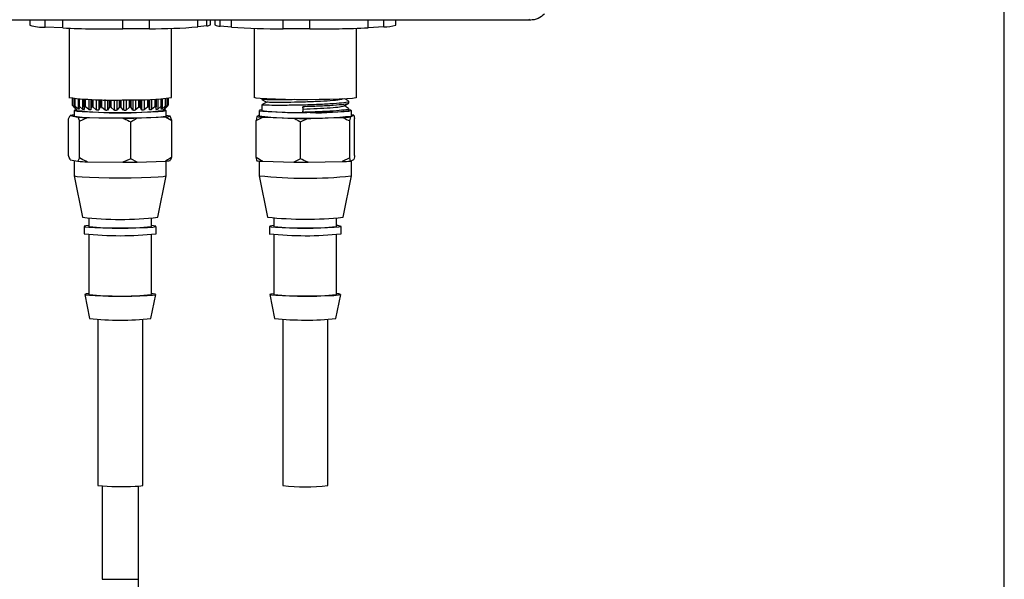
# Model space of a CAD drawing. Header units: inches. Extents: x 0.4 to 16.8, y 0 to 10.8.
# Tile 24 of 102: x 7.127 to 7.795, y 5.723 to 6.103. Entities that reach past the tile are written whole.
import ezdxf

# ---------------------------------------------------------------- set-up
doc = ezdxf.new("R2010")
doc.units = ezdxf.units.IN
doc.header["$MEASUREMENT"] = 0

msp = doc.modelspace()

# ---------------------------------------------------------------- linework, layer by layer
at = {"color": 7, "linetype": 'Continuous'}
for p, q in [((7.79493, 5.06628), (7.79493, 6.76003)), ((7.47331, 6.10246), (6.79203, 6.10246)), ((7.13435, 6.10246), (7.13435, 6.09896)), ((7.14475, 6.09774), (7.14475, 6.10246)), ((7.1567, 6.09713), (7.1567, 6.10246)), ((7.19741, 6.09651), (7.19741, 6.10246)), ((7.21546, 6.09665), (7.21546, 6.10246)), ((7.24821, 6.09788), (7.24821, 6.10246)), ((7.25431, 6.09863), (7.25431, 6.10246)), ((7.25675, 6.09926), (7.25675, 6.10246)), ((7.25962, 6.10246), (7.25962, 6.09919)), ((7.26342, 6.09842), (7.26342, 6.10246)), ((7.27095, 6.09769), (7.27095, 6.10246)), ((7.30596, 6.09659), (7.30596, 6.10246)), ((7.32423, 6.09651), (7.32423, 6.10246)), ((7.36358, 6.09728), (7.36358, 6.10246)), ((7.37432, 6.09793), (7.37432, 6.10246)), ((7.38246, 6.09903), (7.38246, 6.10246)), ((7.47331, 6.10246), (7.47265, 6.10312)), ((7.1567, 6.09713), (7.14475, 6.09774)), ((7.16086, 6.09695), (7.16086, 6.04995)), ((7.21546, 6.09665), (7.19741, 6.09651)), ((7.23024, 6.04995), (7.23024, 6.0969)), ((7.25431, 6.09863), (7.24821, 6.09788)), ((7.27095, 6.09769), (7.26342, 6.09842)), ((7.28635, 6.0969), (7.28635, 6.04995)), ((7.32423, 6.09651), (7.30596, 6.09659)), ((7.35574, 6.04995), (7.35574, 6.09692)), ((7.37432, 6.09793), (7.36358, 6.09728)), ((7.16312, 6.04941), (7.16312, 6.04487)), ((7.16312, 6.04488), (7.16312, 6.04941)), ((7.16313, 6.04941), (7.16313, 6.04488)), ((7.16324, 6.04939), (7.16324, 6.04471)), ((7.1635, 6.0443), (7.1635, 6.04937)), ((7.16449, 6.04927), (7.16449, 6.0445)), ((7.16454, 6.04927), (7.16454, 6.04459)), ((7.16454, 6.04459), (7.16454, 6.04927)), ((7.16474, 6.04925), (7.16474, 6.04442)), ((7.16505, 6.04402), (7.16505, 6.04922)), ((7.16706, 6.04908), (7.16706, 6.04224)), ((7.16718, 6.04907), (7.16718, 6.04408)), ((7.16719, 6.04418), (7.16719, 6.04907)), ((7.16731, 6.04432), (7.16731, 6.04907)), ((7.16732, 6.04907), (7.16732, 6.04432)), ((7.16758, 6.04905), (7.16758, 6.04415)), ((7.16793, 6.04375), (7.16793, 6.04903)), ((7.17011, 6.04892), (7.17011, 6.042)), ((7.17106, 6.04887), (7.17106, 6.04363)), ((7.17112, 6.04394), (7.17112, 6.04887)), ((7.17132, 6.04886), (7.17132, 6.04408)), ((7.17132, 6.04408), (7.17132, 6.04886)), ((7.17164, 6.04885), (7.17164, 6.04391)), ((7.17202, 6.04352), (7.17202, 6.04883)), ((7.17426, 6.04875), (7.17426, 6.04178)), ((7.17567, 6.0487), (7.17567, 6.04173)), ((7.17599, 6.0487), (7.17599, 6.04336)), ((7.17612, 6.04374), (7.17612, 6.04869)), ((7.17638, 6.04388), (7.17638, 6.04868)), ((7.17639, 6.04868), (7.17639, 6.04388)), ((7.17675, 6.04867), (7.17675, 6.04372)), ((7.17714, 6.04332), (7.17714, 6.04866)), ((7.17935, 6.04861), (7.17935, 6.04161)), ((7.18099, 6.04857), (7.18099, 6.04157)), ((7.18176, 6.04856), (7.18176, 6.04321)), ((7.18196, 6.04358), (7.18196, 6.04855)), ((7.18228, 6.04373), (7.18228, 6.04855)), ((7.18229, 6.04855), (7.18229, 6.04373)), ((7.18268, 6.04854), (7.18268, 6.04357)), ((7.18306, 6.04318), (7.18306, 6.04853)), ((7.18514, 6.0485), (7.18514, 6.04149)), ((7.18695, 6.04848), (7.18695, 6.04146)), ((7.18814, 6.04847), (7.18814, 6.04311)), ((7.18841, 6.04349), (7.18841, 6.04846)), ((7.18877, 6.04364), (7.18877, 6.04846)), ((7.18878, 6.04846), (7.18878, 6.04364)), ((7.18917, 6.04846), (7.18917, 6.04348)), ((7.18953, 6.0431), (7.18953, 6.04845)), ((7.19139, 6.04844), (7.19139, 6.04142)), ((7.19328, 6.04844), (7.19328, 6.04141)), ((7.19484, 6.04843), (7.19484, 6.04307)), ((7.19516, 6.04345), (7.19516, 6.04843)), ((7.19554, 6.04361), (7.19554, 6.04843)), ((7.19556, 6.04843), (7.19556, 6.04361)), ((7.19594, 6.04843), (7.19594, 6.04345)), ((7.19626, 6.04307), (7.19626, 6.04843)), ((7.19782, 6.04844), (7.19782, 6.04141)), ((7.19971, 6.04844), (7.19971, 6.04142)), ((7.20157, 6.04845), (7.20157, 6.0431)), ((7.20193, 6.04348), (7.20193, 6.04846)), ((7.20232, 6.04364), (7.20232, 6.04846)), ((7.20233, 6.04846), (7.20233, 6.04364)), ((7.20269, 6.04846), (7.20269, 6.04349)), ((7.20296, 6.04311), (7.20296, 6.04847)), ((7.20415, 6.04848), (7.20415, 6.04146)), ((7.20596, 6.0485), (7.20596, 6.04149)), ((7.20804, 6.04853), (7.20804, 6.04318)), ((7.20842, 6.04357), (7.20842, 6.04854)), ((7.20881, 6.04373), (7.20881, 6.04855)), ((7.20882, 6.04855), (7.20882, 6.04373)), ((7.20914, 6.04855), (7.20914, 6.04358)), ((7.20934, 6.04321), (7.20934, 6.04856)), ((7.21011, 6.04857), (7.21011, 6.04157)), ((7.21175, 6.04861), (7.21175, 6.04161)), ((7.21396, 6.04866), (7.21396, 6.04332)), ((7.21435, 6.04372), (7.21435, 6.04867)), ((7.21471, 6.04388), (7.21471, 6.04868)), ((7.21472, 6.04868), (7.21472, 6.04388)), ((7.21498, 6.04869), (7.21498, 6.04374)), ((7.21511, 6.04336), (7.21511, 6.0487)), ((7.21543, 6.0487), (7.21543, 6.04173)), ((7.21684, 6.04875), (7.21684, 6.04178)), ((7.21908, 6.04883), (7.21908, 6.04352)), ((7.21946, 6.04391), (7.21946, 6.04885)), ((7.21978, 6.04408), (7.21978, 6.04886)), ((7.21978, 6.04886), (7.21978, 6.04408)), ((7.21998, 6.04887), (7.21998, 6.04394)), ((7.22004, 6.04363), (7.22004, 6.04887)), ((7.22099, 6.04892), (7.22099, 6.042)), ((7.22317, 6.04903), (7.22317, 6.04375)), ((7.22352, 6.04415), (7.22352, 6.04905)), ((7.22378, 6.04432), (7.22378, 6.04907)), ((7.22379, 6.04907), (7.22379, 6.04432)), ((7.22391, 6.04907), (7.22391, 6.04418)), ((7.22392, 6.04408), (7.22392, 6.04907)), ((7.22404, 6.04908), (7.22404, 6.04224)), ((7.22605, 6.04922), (7.22605, 6.04402)), ((7.22636, 6.04442), (7.22636, 6.04925)), ((7.22656, 6.04459), (7.22656, 6.04927)), ((7.22656, 6.04927), (7.22656, 6.04459)), ((7.22661, 6.04451), (7.22661, 6.04927)), ((7.2276, 6.04937), (7.2276, 6.0443)), ((7.22786, 6.04471), (7.22786, 6.04939)), ((7.22797, 6.04488), (7.22797, 6.04941)), ((7.22798, 6.04487), (7.22798, 6.04941)), ((7.22798, 6.04941), (7.22798, 6.04488)), ((7.29151, 6.04915), (7.29151, 6.04869)), ((7.16335, 6.04436), (7.16479, 6.04271)), ((7.16527, 6.04251), (7.1635, 6.0443)), ((7.1643, 6.0412), (7.1643, 6.03746)), ((7.16454, 6.04459), (7.16454, 6.04459)), ((7.16461, 6.04408), (7.16566, 6.04243)), ((7.16706, 6.04224), (7.16505, 6.04402)), ((7.16602, 6.042), (7.16602, 6.0412)), ((7.16722, 6.0438), (7.16784, 6.04217)), ((7.16731, 6.04432), (7.16732, 6.04432)), ((7.16784, 6.04217), (7.16787, 6.04204)), ((7.17011, 6.042), (7.16793, 6.04375)), ((7.17107, 6.04356), (7.17122, 6.04193)), ((7.17132, 6.04408), (7.17132, 6.04408)), ((7.17426, 6.04178), (7.17202, 6.04352)), ((7.17599, 6.04336), (7.17567, 6.04173)), ((7.17638, 6.04388), (7.17639, 6.04388)), ((7.17935, 6.04161), (7.17714, 6.04332)), ((7.18176, 6.04321), (7.18099, 6.04157)), ((7.18228, 6.04373), (7.18229, 6.04373)), ((7.18514, 6.04149), (7.18306, 6.04318)), ((7.18814, 6.04311), (7.18695, 6.04146)), ((7.18877, 6.04364), (7.18878, 6.04364)), ((7.19139, 6.04142), (7.18953, 6.0431)), ((7.19484, 6.04307), (7.19328, 6.04141)), ((7.19554, 6.04361), (7.19556, 6.04361)), ((7.19782, 6.04141), (7.19626, 6.04307)), ((7.20157, 6.0431), (7.19971, 6.04142)), ((7.20232, 6.04364), (7.20233, 6.04364)), ((7.20415, 6.04146), (7.20296, 6.04311)), ((7.20804, 6.04318), (7.20596, 6.04149)), ((7.20881, 6.04373), (7.20882, 6.04373)), ((7.21011, 6.04157), (7.20934, 6.04321)), ((7.21396, 6.04332), (7.21175, 6.04161)), ((7.21471, 6.04388), (7.21472, 6.04388)), ((7.21543, 6.04173), (7.21511, 6.04336)), ((7.21908, 6.04352), (7.21684, 6.04178)), ((7.21978, 6.04408), (7.21978, 6.04408)), ((7.21988, 6.04193), (7.22003, 6.04356)), ((7.22317, 6.04375), (7.22099, 6.042)), ((7.22326, 6.04217), (7.22388, 6.0438)), ((7.22378, 6.04432), (7.22379, 6.04432)), ((7.22605, 6.04402), (7.22404, 6.04224)), ((7.22508, 6.0412), (7.22508, 6.042)), ((7.22544, 6.04243), (7.22649, 6.04408)), ((7.2276, 6.0443), (7.22583, 6.04251)), ((7.22631, 6.04271), (7.22775, 6.04436)), ((7.22656, 6.04459), (7.22656, 6.04459)), ((7.2268, 6.03746), (7.2268, 6.0412)), ((7.22798, 6.04488), (7.22798, 6.04487)), ((7.28979, 6.0412), (7.28979, 6.03746)), ((7.29151, 6.04491), (7.29151, 6.0412)), ((7.3196, 6.04192), (7.31943, 6.04367)), ((7.31943, 6.04367), (7.31943, 6.03992)), ((7.31943, 6.03989), (7.3196, 6.04192)), ((7.35057, 6.04623), (7.35057, 6.04737)), ((7.35057, 6.0412), (7.35057, 6.04245)), ((7.35229, 6.03746), (7.35229, 6.0412)), ((7.16059, 6.03547), (7.16172, 6.03772)), ((7.16059, 6.01049), (7.16059, 6.03547)), ((7.16172, 6.03772), (7.16678, 6.03664)), ((7.16792, 6.03389), (7.17334, 6.03631)), ((7.17334, 6.03631), (7.19746, 6.03596)), ((7.20716, 6.03605), (7.22623, 6.03678)), ((7.22623, 6.03678), (7.23051, 6.03445)), ((7.22938, 6.03719), (7.2268, 6.03774)), ((7.23051, 6.03445), (7.22938, 6.03719)), ((7.23051, 6.00947), (7.23051, 6.03445)), ((7.28813, 6.03702), (7.28764, 6.03428)), ((7.28764, 6.03428), (7.29233, 6.03663)), ((7.28764, 6.0093), (7.28764, 6.03428)), ((7.28979, 6.03786), (7.28813, 6.03702)), ((7.29233, 6.03663), (7.31318, 6.036)), ((7.31787, 6.03336), (7.32305, 6.03596)), ((7.32305, 6.03596), (7.34609, 6.03643)), ((7.35176, 6.03678), (7.35395, 6.03789)), ((7.35218, 6.03734), (7.35229, 6.03746)), ((7.35395, 6.03789), (7.35444, 6.03564)), ((7.35444, 6.01066), (7.35444, 6.03564)), ((7.16792, 6.00892), (7.16792, 6.03389)), ((7.20288, 6.00841), (7.20288, 6.03338)), ((7.31787, 6.00838), (7.31787, 6.03336)), ((7.35127, 6.00906), (7.35127, 6.03404)), ((7.16172, 6.00775), (7.16678, 6.00666)), ((7.16792, 6.00892), (7.16678, 6.00666)), ((7.20288, 6.00841), (7.19746, 6.00599)), ((7.20716, 6.00607), (7.20288, 6.00841)), ((7.31787, 6.00838), (7.31318, 6.00603)), ((7.35127, 6.00906), (7.34609, 6.00646)), ((7.35176, 6.00681), (7.35127, 6.00906)), ((7.35176, 6.00681), (7.35395, 6.00792)), ((7.1643, 6.0072), (7.1643, 5.99687)), ((7.17334, 6.00634), (7.19746, 6.00599)), ((7.20716, 6.00607), (7.22623, 6.00681)), ((7.2268, 5.99687), (7.2268, 6.00686)), ((7.28979, 6.00686), (7.28979, 5.99687)), ((7.29233, 6.00666), (7.31318, 6.00603)), ((7.32305, 6.00599), (7.34609, 6.00646)), ((7.35229, 5.99687), (7.35229, 6.00708)), ((7.1643, 5.99686), (7.16993, 5.96876)), ((7.22117, 5.96876), (7.2268, 5.99686)), ((7.28979, 5.99686), (7.29542, 5.96876)), ((7.34667, 5.96876), (7.35229, 5.99686)), ((7.35218, 5.99675), (7.35229, 5.99687)), ((7.1743, 5.96815), (7.1743, 5.96253)), ((7.2168, 5.96253), (7.2168, 5.96815)), ((7.29979, 5.96815), (7.29979, 5.96253)), ((7.34229, 5.96253), (7.34229, 5.96815)), ((7.34657, 5.96868), (7.34667, 5.96876)), ((7.17118, 5.96253), (7.17118, 5.95753)), ((7.21993, 5.95753), (7.21993, 5.96253)), ((7.29667, 5.96253), (7.29667, 5.95753)), ((7.34221, 5.96245), (7.34229, 5.96253)), ((7.34542, 5.95753), (7.34542, 5.96253)), ((7.1743, 5.95701), (7.1743, 5.91632)), ((7.2168, 5.91632), (7.2168, 5.95701)), ((7.29979, 5.95701), (7.29979, 5.91632)), ((7.34229, 5.91632), (7.34229, 5.95701)), ((7.34533, 5.95744), (7.34542, 5.95753)), ((7.17149, 5.91631), (7.17474, 5.90008)), ((7.21636, 5.90008), (7.21961, 5.91631)), ((7.29698, 5.91631), (7.30023, 5.90008)), ((7.34185, 5.90008), (7.3451, 5.91631)), ((7.34221, 5.91624), (7.34229, 5.91632)), ((7.18029, 5.89947), (7.18029, 5.78668)), ((7.21081, 5.78668), (7.21081, 5.89947)), ((7.30579, 5.89947), (7.30579, 5.78668)), ((7.3363, 5.78668), (7.3363, 5.89947)), ((7.34178, 5.90001), (7.34185, 5.90008)), ((7.18342, 5.78627), (7.18342, 5.72304)), ((7.20803, 5.72304), (7.20803, 5.7863)), ((7.18342, 5.72304), (7.20803, 5.72304))]:
    msp.add_line(p, q, dxfattribs=at)
at = {"color": 7, "linetype": 'Continuous', "flags": 128}
for points in [[(7.35574, 6.04995), (7.3552, 6.04968), (7.353, 6.04936), (7.34919, 6.04906), (7.34397, 6.04881), (7.3376, 6.04862), (7.3304, 6.04849), (7.32273, 6.04843), (7.31498, 6.04846), (7.30753, 6.04855), (7.30076, 6.04872), (7.295, 6.04895), (7.29055, 6.04922), (7.28763, 6.04954), (7.28639, 6.04987), (7.28635, 6.04995)], [(7.16602, 6.04165), (7.16453, 6.04137), (7.16452, 6.04104), (7.16632, 6.04072), (7.16981, 6.04043), (7.1748, 6.04018), (7.18099, 6.04), (7.18803, 6.03988), (7.19551, 6.03984), (7.20299, 6.03988), (7.21004, 6.04), (7.21624, 6.04018), (7.22125, 6.04043), (7.22476, 6.04072), (7.22657, 6.04104), (7.22658, 6.04137), (7.22508, 6.04165)], [(7.29151, 6.04165), (7.29146, 6.04164), (7.28991, 6.04132), (7.29017, 6.04099), (7.29223, 6.04068), (7.29596, 6.04039), (7.30114, 6.04015), (7.30749, 6.03998), (7.31462, 6.03987), (7.32213, 6.03984), (7.32957, 6.03989), (7.33652, 6.04002), (7.34256, 6.04022), (7.34736, 6.04047), (7.35063, 6.04076), (7.35218, 6.04109), (7.35218, 6.04109)], [(7.35218, 6.04109), (7.35191, 6.04141), (7.35057, 6.04165)], [(7.1643, 6.03746), (7.16452, 6.03729), (7.16632, 6.03698), (7.16981, 6.03668), (7.1748, 6.03644), (7.18099, 6.03625), (7.18803, 6.03613), (7.19551, 6.03609), (7.20299, 6.03613), (7.21004, 6.03625), (7.21624, 6.03644), (7.22125, 6.03668), (7.22476, 6.03697), (7.22657, 6.03729), (7.2268, 6.03746)], [(7.1643, 5.99687), (7.16452, 5.99671), (7.16632, 5.99639), (7.16981, 5.9961), (7.1748, 5.99585), (7.18099, 5.99566), (7.18803, 5.99555), (7.19551, 5.99551), (7.20299, 5.99555), (7.21004, 5.99566), (7.21624, 5.99585), (7.22125, 5.9961), (7.22476, 5.99639), (7.22657, 5.9967), (7.2268, 5.99687)], [(7.1743, 5.96305), (7.17227, 5.96284), (7.17118, 5.96256), (7.17191, 5.96227), (7.17438, 5.962), (7.17843, 5.96177), (7.18374, 5.9616), (7.18994, 5.96149), (7.19654, 5.96147), (7.20308, 5.96152), (7.20905, 5.96164), (7.21403, 5.96184), (7.21763, 5.96208), (7.2196, 5.96235), (7.21978, 5.96264), (7.21817, 5.96293), (7.2168, 5.96305)], [(7.29979, 5.96305), (7.2996, 5.96303), (7.29727, 5.96276), (7.2967, 5.96247), (7.29793, 5.96219), (7.30088, 5.96193), (7.30533, 5.96172), (7.31093, 5.96156), (7.31729, 5.96148), (7.32393, 5.96147), (7.33035, 5.96155), (7.33609, 5.96169), (7.3407, 5.9619), (7.34386, 5.96215), (7.34533, 5.96244), (7.34533, 5.96244)], [(7.1743, 5.91681), (7.17257, 5.91663), (7.1715, 5.91635), (7.17221, 5.91607), (7.17465, 5.9158), (7.17865, 5.91558), (7.1839, 5.9154), (7.19001, 5.9153), (7.19653, 5.91527), (7.20298, 5.91532), (7.20888, 5.91545), (7.21379, 5.91564), (7.21735, 5.91588), (7.21929, 5.91615), (7.21947, 5.91644), (7.21788, 5.91671), (7.2168, 5.91681)], [(7.29979, 5.91681), (7.29757, 5.91655), (7.29701, 5.91627), (7.29823, 5.91599), (7.30114, 5.91573), (7.30553, 5.91552), (7.31106, 5.91537), (7.31734, 5.91529), (7.32389, 5.91528), (7.33023, 5.91535), (7.33589, 5.9155), (7.34045, 5.9157), (7.34357, 5.91595), (7.34502, 5.91623), (7.34502, 5.91623)]]:
    msp.add_lwpolyline(points, dxfattribs=at)
at = {"color": 7, "linetype": 'Continuous'}
for centre, radius, start, end in [((7.1431, 6.12849), 0.03079, 253.49013, 273.06736), ((7.18871, 6.85658), 0.76013, 267.58657, 270.6555), ((7.21756, 6.47875), 0.38211, 269.68479, 274.60069), ((7.25469, 6.10223), 0.00361, 263.90245, 304.76017), ((7.26268, 6.10453), 0.00616, 240.16228, 276.85636), ((7.30329, 6.56913), 0.47255, 266.07576, 270.32326), ((7.3305, 6.78015), 0.68367, 269.47469, 272.77362), ((7.37514, 6.12257), 0.02466, 268.10402, 287.28791), ((7.19019, 6.29212), 0.24395, 263.09257, 272.76109), ((7.20786, 6.20592), 0.15757, 267.84963, 278.1678), ((7.16354, 6.04588), 0.00108, 247.42775, 247.49429), ((7.19555, 6.29789), 0.25838, 263.43799, 276.56201), ((7.22756, 6.04588), 0.00108, 292.50571, 292.57225), ((7.31282, 6.20012), 0.16034, 262.36338, 272.3603), ((7.33016, 6.16743), 0.12786, 265.74738, 279.18632), ((7.16575, 6.01818), 0.01995, 94.1699, 101.64388), ((7.18125, 6.26319), 0.22702, 266.34573, 268.00265), ((7.19579, 6.77322), 0.73726, 270.12987, 270.88406), ((7.2246, 6.06159), 0.02486, 273.75329, 281.0737), ((7.29572, 6.09572), 0.05919, 262.63222, 266.71181), ((7.32153, 6.32849), 0.29276, 263.77609, 276.00857), ((7.32103, 6.81056), 0.7746, 269.41941, 270.14912), ((7.32104, 6.71562), 0.6757, 269.86298, 269.96901), ((7.33979, 6.18293), 0.14664, 272.46347, 274.68335), ((7.34904, 6.00263), 0.0356, 82.07119, 84.76108), ((7.18125, 6.23322), 0.22702, 266.34573, 268.00265), ((7.19579, 6.74325), 0.73726, 270.12987, 270.88406), ((7.2246, 6.03161), 0.02486, 273.75329, 281.0737), ((7.29572, 6.06575), 0.05919, 262.63222, 266.71181), ((7.32103, 6.78059), 0.7746, 269.41941, 270.14912), ((7.33979, 6.15296), 0.14664, 272.46347, 274.68335), ((7.32153, 6.2879), 0.29276, 263.77609, 276.00857), ((7.19555, 6.1858), 0.21855, 263.2668, 276.7332), ((7.32141, 6.21658), 0.24918, 264.01165, 275.79487), ((7.19555, 6.14457), 0.18328, 263.34193, 276.65807), ((7.32136, 6.15464), 0.19332, 263.59328, 276.19139), ((7.34253, 5.95639), 0.00666, 65.16085, 92.02537), ((7.19555, 6.17721), 0.22102, 263.66833, 276.33167), ((7.32142, 6.18491), 0.22872, 263.78597, 275.99869), ((7.19555, 6.09836), 0.18328, 263.34193, 276.65807), ((7.32136, 6.10844), 0.19332, 263.59328, 276.19139), ((7.34241, 5.91073), 0.00608, 64.69275, 91.15352), ((7.19555, 6.08046), 0.18158, 263.41854, 276.58146), ((7.32132, 6.08936), 0.19045, 263.64116, 276.16536), ((7.1962, 5.95062), 0.16471, 264.45767, 273.28927), ((7.20689, 5.80024), 0.01411, 264.95792, 286.09525), ((7.32104, 5.90259), 0.11691, 262.50173, 277.49827)]:
    msp.add_arc(centre, radius, start, end, dxfattribs=at)
for points, knots in [([(7.48322, 6.10657), (7.48182, 6.10544), (7.47969, 6.10374), (7.47614, 6.10264), (7.47426, 6.10252), (7.47331, 6.10246)], [0, 0, 0, 0, 0.485114, 0.739099, 1, 1, 1, 1]), ([(7.29153, 6.04868), (7.29207, 6.04837), (7.29316, 6.04774), (7.29425, 6.04711), (7.2948, 6.0468)], [0, 0, 0, 0, 0.500023, 1, 1, 1, 1]), ([(7.31362, 6.04849), (7.31155, 6.04846), (7.30565, 6.04837), (7.29798, 6.04839), (7.29236, 6.0485), (7.29208, 6.04863), (7.29197, 6.04868)], [0, 0, 0, 0, 0.1681974, 0.4771742, 0.7861511, 1, 1, 1, 1]), ([(7.34657, 6.04894), (7.34601, 6.04874), (7.34473, 6.04828), (7.3383, 6.04767), (7.32918, 6.04716), (7.31874, 6.04677), (7.30862, 6.04662), (7.30051, 6.04659), (7.29553, 6.04666), (7.29528, 6.04676), (7.29518, 6.04679)], [0, 0, 0, 0, 0.105949, 0.238096, 0.370244, 0.505848, 0.636108, 0.77054, 0.904973, 1, 1, 1, 1]), ([(7.3503, 6.04765), (7.34976, 6.04796), (7.34898, 6.04841), (7.3482, 6.04886), (7.34796, 6.04899)], [0, 0, 0, 0, 0.698393, 1, 1, 1, 1]), ([(7.16316, 6.04474), (7.16315, 6.04477), (7.16313, 6.04481), (7.16312, 6.04486), (7.16312, 6.04488), (7.16312, 6.04488), (7.16312, 6.04488)], [0, 0, 0, 0, 0.343114, 0.562871, 0.781919, 1, 1, 1, 1]), ([(7.16313, 6.04488), (7.16313, 6.04487), (7.16315, 6.04486), (7.16318, 6.04482), (7.16321, 6.04477), (7.16323, 6.04473), (7.16324, 6.04471)], [0, 0, 0, 0, 0.339892, 0.559362, 0.779905, 1, 1, 1, 1]), ([(7.16335, 6.04436), (7.16331, 6.04444), (7.16323, 6.04458), (7.16318, 6.04469), (7.16316, 6.04474)], [0, 0, 0, 0, 0.5834858, 1, 1, 1, 1]), ([(7.16324, 6.04471), (7.16329, 6.04464), (7.16336, 6.04451), (7.16346, 6.04437), (7.1635, 6.0443)], [0, 0, 0, 0, 0.535304, 1, 1, 1, 1]), ([(7.1645, 6.04445), (7.16449, 6.04448), (7.16449, 6.04452), (7.1645, 6.04456), (7.16451, 6.04459), (7.16453, 6.04459), (7.16454, 6.04459)], [0, 0, 0, 0, 0.343114, 0.562871, 0.781919, 1, 1, 1, 1]), ([(7.16461, 6.04408), (7.16458, 6.04415), (7.16452, 6.04429), (7.1645, 6.0444), (7.1645, 6.04445)], [0, 0, 0, 0, 0.583486, 1, 1, 1, 1]), ([(7.16454, 6.04459), (7.16456, 6.04458), (7.16459, 6.04457), (7.16464, 6.04453), (7.16469, 6.04448), (7.16472, 6.04444), (7.16474, 6.04442)], [0, 0, 0, 0, 0.339892, 0.559362, 0.779905, 1, 1, 1, 1]), ([(7.16474, 6.04442), (7.16479, 6.04435), (7.16489, 6.04423), (7.165, 6.04408), (7.16505, 6.04402)], [0, 0, 0, 0, 0.535304, 1, 1, 1, 1]), ([(7.16577, 6.04223), (7.16571, 6.04225), (7.16559, 6.0423), (7.16537, 6.04244), (7.16527, 6.04251)], [0, 0, 0, 0, 0.499463, 1, 1, 1, 1]), ([(7.16538, 6.04233), (7.16556, 6.0422), (7.16583, 6.04202), (7.16605, 6.04194), (7.16612, 6.04191)], [0, 0, 0, 0, 0.6796501, 1, 1, 1, 1]), ([(7.16789, 6.04199), (7.16784, 6.04197), (7.16776, 6.04193), (7.16743, 6.04204), (7.16719, 6.04218), (7.16706, 6.04224)], [0, 0, 0, 0, 0.387774, 0.693562, 1, 1, 1, 1]), ([(7.16722, 6.0438), (7.1672, 6.04388), (7.16717, 6.04402), (7.16718, 6.04413), (7.16719, 6.04418)], [0, 0, 0, 0, 0.583486, 1, 1, 1, 1]), ([(7.16719, 6.04418), (7.16719, 6.04421), (7.1672, 6.04425), (7.16723, 6.04429), (7.16727, 6.04432), (7.1673, 6.04432), (7.16731, 6.04432)], [0, 0, 0, 0, 0.3431137, 0.5628714, 0.7819189, 1, 1, 1, 1]), ([(7.16732, 6.04432), (7.16734, 6.04431), (7.16739, 6.0443), (7.16746, 6.04425), (7.16752, 6.04421), (7.16756, 6.04417), (7.16758, 6.04415)], [0, 0, 0, 0, 0.3398921, 0.5593622, 0.7799052, 1, 1, 1, 1]), ([(7.16758, 6.04415), (7.16764, 6.04408), (7.16776, 6.04396), (7.16788, 6.04382), (7.16793, 6.04375)], [0, 0, 0, 0, 0.535304, 1, 1, 1, 1]), ([(7.17122, 6.04193), (7.17122, 6.04186), (7.17121, 6.04172), (7.17091, 6.0417), (7.17052, 6.0418), (7.17024, 6.04193), (7.17011, 6.042)], [0, 0, 0, 0, 0.280162, 0.559296, 0.779412, 1, 1, 1, 1]), ([(7.17107, 6.04363), (7.17107, 6.04369), (7.17107, 6.0438), (7.1711, 6.04389), (7.17112, 6.04394)], [0, 0, 0, 0, 0.490847, 1, 1, 1, 1]), ([(7.17112, 6.04394), (7.17113, 6.04396), (7.17116, 6.04401), (7.17121, 6.04405), (7.17126, 6.04407), (7.1713, 6.04408), (7.17132, 6.04408)], [0, 0, 0, 0, 0.343114, 0.562871, 0.781919, 1, 1, 1, 1]), ([(7.17132, 6.04408), (7.17136, 6.04407), (7.17142, 6.04406), (7.1715, 6.04402), (7.17157, 6.04397), (7.17162, 6.04393), (7.17164, 6.04391)], [0, 0, 0, 0, 0.339892, 0.559362, 0.779905, 1, 1, 1, 1]), ([(7.17164, 6.04391), (7.17171, 6.04385), (7.17184, 6.04372), (7.17197, 6.04358), (7.17202, 6.04352)], [0, 0, 0, 0, 0.535304, 1, 1, 1, 1]), ([(7.17567, 6.04173), (7.17563, 6.04166), (7.17554, 6.04151), (7.17515, 6.04149), (7.17469, 6.04159), (7.17441, 6.04172), (7.17426, 6.04178)], [0, 0, 0, 0, 0.280235, 0.559317, 0.779413, 1, 1, 1, 1]), ([(7.17599, 6.04336), (7.176, 6.04344), (7.17602, 6.04357), (7.17609, 6.04369), (7.17612, 6.04374)], [0, 0, 0, 0, 0.583486, 1, 1, 1, 1]), ([(7.17612, 6.04374), (7.17614, 6.04376), (7.17617, 6.04381), (7.17624, 6.04385), (7.17631, 6.04388), (7.17636, 6.04388), (7.17638, 6.04388)], [0, 0, 0, 0, 0.3431137, 0.5628714, 0.7819189, 1, 1, 1, 1]), ([(7.17639, 6.04388), (7.17643, 6.04387), (7.1765, 6.04386), (7.17659, 6.04382), (7.17667, 6.04377), (7.17672, 6.04373), (7.17675, 6.04372)], [0, 0, 0, 0, 0.339892, 0.559362, 0.779905, 1, 1, 1, 1]), ([(7.17675, 6.04372), (7.17682, 6.04365), (7.17696, 6.04353), (7.17708, 6.04339), (7.17714, 6.04332)], [0, 0, 0, 0, 0.5353044, 1, 1, 1, 1]), ([(7.18099, 6.04157), (7.18091, 6.0415), (7.18075, 6.04135), (7.18028, 6.04133), (7.17979, 6.04142), (7.1795, 6.04155), (7.17935, 6.04161)], [0, 0, 0, 0, 0.27874, 0.556342, 0.775457, 1, 1, 1, 1]), ([(7.18176, 6.04321), (7.18179, 6.04329), (7.18183, 6.04342), (7.18193, 6.04354), (7.18196, 6.04358)], [0, 0, 0, 0, 0.583486, 1, 1, 1, 1]), ([(7.18196, 6.04358), (7.18199, 6.04361), (7.18204, 6.04366), (7.18212, 6.0437), (7.1822, 6.04373), (7.18226, 6.04373), (7.18228, 6.04373)], [0, 0, 0, 0, 0.343114, 0.562871, 0.781919, 1, 1, 1, 1]), ([(7.18229, 6.04373), (7.18234, 6.04372), (7.18241, 6.04372), (7.18252, 6.04367), (7.1826, 6.04363), (7.18265, 6.04359), (7.18268, 6.04357)], [0, 0, 0, 0, 0.339892, 0.559362, 0.779905, 1, 1, 1, 1]), ([(7.18268, 6.04357), (7.18275, 6.04351), (7.1829, 6.04339), (7.18301, 6.04325), (7.18306, 6.04318)], [0, 0, 0, 0, 0.535304, 1, 1, 1, 1]), ([(7.18695, 6.04146), (7.18683, 6.04139), (7.18661, 6.04124), (7.18608, 6.04122), (7.18556, 6.0413), (7.18528, 6.04143), (7.18514, 6.04149)], [0, 0, 0, 0, 0.278636, 0.555989, 0.77487, 1, 1, 1, 1]), ([(7.18814, 6.04311), (7.18818, 6.04319), (7.18825, 6.04333), (7.18836, 6.04344), (7.18841, 6.04349)], [0, 0, 0, 0, 0.583486, 1, 1, 1, 1]), ([(7.18841, 6.04349), (7.18844, 6.04352), (7.1885, 6.04356), (7.18859, 6.04361), (7.18867, 6.04363), (7.18874, 6.04364), (7.18877, 6.04364)], [0, 0, 0, 0, 0.343114, 0.562871, 0.781919, 1, 1, 1, 1]), ([(7.18878, 6.04364), (7.18883, 6.04363), (7.1889, 6.04363), (7.18901, 6.04358), (7.18909, 6.04354), (7.18914, 6.0435), (7.18917, 6.04348)], [0, 0, 0, 0, 0.339892, 0.559362, 0.779905, 1, 1, 1, 1]), ([(7.18917, 6.04348), (7.18924, 6.04342), (7.18938, 6.0433), (7.18948, 6.04316), (7.18953, 6.0431)], [0, 0, 0, 0, 0.535304, 1, 1, 1, 1]), ([(7.19328, 6.04141), (7.19314, 6.04134), (7.19285, 6.04119), (7.19228, 6.04116), (7.19177, 6.04124), (7.19152, 6.04136), (7.19139, 6.04142)], [0, 0, 0, 0, 0.280343, 0.559326, 0.779377, 1, 1, 1, 1]), ([(7.19484, 6.04307), (7.19489, 6.04315), (7.19498, 6.04329), (7.19511, 6.04341), (7.19516, 6.04345)], [0, 0, 0, 0, 0.583486, 1, 1, 1, 1]), ([(7.19516, 6.04345), (7.1952, 6.04348), (7.19526, 6.04353), (7.19536, 6.04357), (7.19545, 6.0436), (7.19551, 6.0436), (7.19554, 6.04361)], [0, 0, 0, 0, 0.343114, 0.562871, 0.781919, 1, 1, 1, 1]), ([(7.19556, 6.04361), (7.1956, 6.0436), (7.19569, 6.0436), (7.19579, 6.04355), (7.19587, 6.04351), (7.19592, 6.04347), (7.19594, 6.04345)], [0, 0, 0, 0, 0.339892, 0.559362, 0.779905, 1, 1, 1, 1]), ([(7.19594, 6.04345), (7.19601, 6.04339), (7.19613, 6.04327), (7.19622, 6.04314), (7.19626, 6.04307)], [0, 0, 0, 0, 0.5353044, 1, 1, 1, 1]), ([(7.19971, 6.04142), (7.19954, 6.04135), (7.19922, 6.04119), (7.19863, 6.04116), (7.19815, 6.04123), (7.19793, 6.04135), (7.19782, 6.04141)], [0, 0, 0, 0, 0.280298, 0.559347, 0.779413, 1, 1, 1, 1]), ([(7.20157, 6.0431), (7.20163, 6.04318), (7.20173, 6.04332), (7.20187, 6.04343), (7.20193, 6.04348)], [0, 0, 0, 0, 0.583486, 1, 1, 1, 1]), ([(7.20193, 6.04348), (7.20197, 6.04351), (7.20204, 6.04356), (7.20214, 6.0436), (7.20223, 6.04363), (7.20229, 6.04364), (7.20232, 6.04364)], [0, 0, 0, 0, 0.343114, 0.562871, 0.781919, 1, 1, 1, 1]), ([(7.20233, 6.04364), (7.20238, 6.04363), (7.20246, 6.04363), (7.20256, 6.04359), (7.20263, 6.04354), (7.20267, 6.04351), (7.20269, 6.04349)], [0, 0, 0, 0, 0.339892, 0.559362, 0.779905, 1, 1, 1, 1]), ([(7.20269, 6.04349), (7.20275, 6.04343), (7.20286, 6.04331), (7.20293, 6.04317), (7.20296, 6.04311)], [0, 0, 0, 0, 0.5353044, 1, 1, 1, 1]), ([(7.20596, 6.04149), (7.20578, 6.04141), (7.20542, 6.04126), (7.20485, 6.04121), (7.20441, 6.04128), (7.20424, 6.0414), (7.20415, 6.04146)], [0, 0, 0, 0, 0.280224, 0.559337, 0.779438, 1, 1, 1, 1]), ([(7.20804, 6.04318), (7.2081, 6.04326), (7.20822, 6.0434), (7.20836, 6.04352), (7.20842, 6.04357)], [0, 0, 0, 0, 0.583486, 1, 1, 1, 1]), ([(7.20842, 6.04357), (7.20846, 6.0436), (7.20853, 6.04365), (7.20863, 6.04369), (7.20872, 6.04372), (7.20878, 6.04373), (7.20881, 6.04373)], [0, 0, 0, 0, 0.343114, 0.562871, 0.781919, 1, 1, 1, 1]), ([(7.20882, 6.04373), (7.20886, 6.04373), (7.20893, 6.04372), (7.20902, 6.04368), (7.20908, 6.04364), (7.20912, 6.0436), (7.20914, 6.04358)], [0, 0, 0, 0, 0.339892, 0.559362, 0.779905, 1, 1, 1, 1]), ([(7.20914, 6.04358), (7.20918, 6.04352), (7.20927, 6.04341), (7.20932, 6.04327), (7.20934, 6.04321)], [0, 0, 0, 0, 0.535304, 1, 1, 1, 1]), ([(7.21175, 6.04161), (7.21157, 6.04153), (7.2112, 6.04137), (7.21066, 6.04133), (7.21029, 6.04139), (7.21017, 6.04151), (7.21011, 6.04157)], [0, 0, 0, 0, 0.280156, 0.559293, 0.779411, 1, 1, 1, 1]), ([(7.21396, 6.04332), (7.21403, 6.0434), (7.21415, 6.04355), (7.21429, 6.04367), (7.21435, 6.04372)], [0, 0, 0, 0, 0.5834858, 1, 1, 1, 1]), ([(7.21435, 6.04372), (7.21439, 6.04374), (7.21446, 6.04379), (7.21455, 6.04384), (7.21463, 6.04387), (7.21468, 6.04388), (7.21471, 6.04388)], [0, 0, 0, 0, 0.343114, 0.562871, 0.781919, 1, 1, 1, 1]), ([(7.21472, 6.04388), (7.21476, 6.04388), (7.21482, 6.04387), (7.21489, 6.04383), (7.21494, 6.04379), (7.21497, 6.04375), (7.21498, 6.04374)], [0, 0, 0, 0, 0.3398921, 0.5593622, 0.7799052, 1, 1, 1, 1]), ([(7.21498, 6.04374), (7.21502, 6.04367), (7.21508, 6.04356), (7.2151, 6.04342), (7.21511, 6.04336)], [0, 0, 0, 0, 0.5353044, 1, 1, 1, 1]), ([(7.21684, 6.04178), (7.21665, 6.0417), (7.21628, 6.04154), (7.21581, 6.04149), (7.21552, 6.04155), (7.21546, 6.04167), (7.21543, 6.04173)], [0, 0, 0, 0, 0.280188, 0.559306, 0.779414, 1, 1, 1, 1]), ([(7.21908, 6.04352), (7.21915, 6.0436), (7.21927, 6.04374), (7.2194, 6.04386), (7.21946, 6.04391)], [0, 0, 0, 0, 0.583486, 1, 1, 1, 1]), ([(7.21946, 6.04391), (7.2195, 6.04394), (7.21956, 6.04399), (7.21964, 6.04404), (7.21971, 6.04407), (7.21975, 6.04407), (7.21978, 6.04408)], [0, 0, 0, 0, 0.3431137, 0.5628714, 0.7819189, 1, 1, 1, 1]), ([(7.21978, 6.04408), (7.21981, 6.04407), (7.21987, 6.04407), (7.21992, 6.04403), (7.21996, 6.04399), (7.21997, 6.04395), (7.21998, 6.04394)], [0, 0, 0, 0, 0.339892, 0.559362, 0.779905, 1, 1, 1, 1]), ([(7.22099, 6.042), (7.22082, 6.04191), (7.22047, 6.04175), (7.22008, 6.04169), (7.21988, 6.04175), (7.21988, 6.04187), (7.21988, 6.04193)], [0, 0, 0, 0, 0.282321, 0.558636, 0.776737, 1, 1, 1, 1]), ([(7.21998, 6.04394), (7.22, 6.04388), (7.22004, 6.04376), (7.22003, 6.04362), (7.22003, 6.04356)], [0, 0, 0, 0, 0.535304, 1, 1, 1, 1]), ([(7.22317, 6.04375), (7.22324, 6.04383), (7.22335, 6.04398), (7.22347, 6.0441), (7.22352, 6.04415)], [0, 0, 0, 0, 0.583486, 1, 1, 1, 1]), ([(7.22404, 6.04224), (7.22388, 6.04216), (7.22356, 6.04199), (7.22327, 6.04193), (7.22318, 6.04199), (7.22323, 6.04211), (7.22326, 6.04217)], [0, 0, 0, 0, 0.278711, 0.55621, 0.77523, 1, 1, 1, 1]), ([(7.22352, 6.04415), (7.22355, 6.04418), (7.22361, 6.04423), (7.22368, 6.04428), (7.22373, 6.04431), (7.22377, 6.04431), (7.22378, 6.04432)], [0, 0, 0, 0, 0.3431137, 0.5628714, 0.7819189, 1, 1, 1, 1]), ([(7.22379, 6.04432), (7.22381, 6.04432), (7.22385, 6.04431), (7.22388, 6.04427), (7.2239, 6.04423), (7.22391, 6.0442), (7.22391, 6.04418)], [0, 0, 0, 0, 0.339892, 0.559362, 0.779905, 1, 1, 1, 1]), ([(7.22391, 6.04418), (7.22392, 6.04412), (7.22392, 6.044), (7.2239, 6.04387), (7.22388, 6.0438)], [0, 0, 0, 0, 0.535304, 1, 1, 1, 1]), ([(7.22445, 6.04171), (7.2246, 6.04175), (7.22504, 6.04189), (7.22598, 6.04236), (7.22655, 6.04297), (7.22676, 6.04319)], [0, 0, 0, 0, 0.243565, 0.730928, 1, 1, 1, 1]), ([(7.22583, 6.04251), (7.2257, 6.04243), (7.22542, 6.04225), (7.22533, 6.04223), (7.22528, 6.04222)], [0, 0, 0, 0, 0.501169, 1, 1, 1, 1]), ([(7.22605, 6.04402), (7.22611, 6.0441), (7.22622, 6.04424), (7.22632, 6.04437), (7.22636, 6.04442)], [0, 0, 0, 0, 0.583486, 1, 1, 1, 1]), ([(7.22636, 6.04442), (7.22639, 6.04445), (7.22643, 6.0445), (7.22648, 6.04455), (7.22652, 6.04458), (7.22655, 6.04459), (7.22656, 6.04459)], [0, 0, 0, 0, 0.343114, 0.562871, 0.781919, 1, 1, 1, 1]), ([(7.2266, 6.04445), (7.22659, 6.04439), (7.22657, 6.04428), (7.22652, 6.04414), (7.22649, 6.04408)], [0, 0, 0, 0, 0.5353044, 1, 1, 1, 1]), ([(7.22656, 6.04459), (7.22657, 6.04459), (7.22659, 6.04458), (7.22661, 6.04455), (7.22661, 6.0445), (7.22661, 6.04447), (7.2266, 6.04445)], [0, 0, 0, 0, 0.3398921, 0.5593622, 0.7799052, 1, 1, 1, 1]), ([(7.2276, 6.0443), (7.22766, 6.04439), (7.22775, 6.04453), (7.22782, 6.04466), (7.22786, 6.04471)], [0, 0, 0, 0, 0.5834858, 1, 1, 1, 1]), ([(7.22794, 6.04474), (7.22791, 6.04468), (7.22786, 6.04457), (7.22779, 6.04443), (7.22775, 6.04436)], [0, 0, 0, 0, 0.535304, 1, 1, 1, 1]), ([(7.22786, 6.04471), (7.22787, 6.04474), (7.22791, 6.04479), (7.22794, 6.04484), (7.22796, 6.04487), (7.22797, 6.04488), (7.22797, 6.04488)], [0, 0, 0, 0, 0.3431137, 0.5628714, 0.7819189, 1, 1, 1, 1]), ([(7.22798, 6.04486), (7.22798, 6.04486), (7.22797, 6.04484), (7.22796, 6.04479), (7.22794, 6.04476), (7.22794, 6.04474)], [0, 0, 0, 0, 0.332476, 0.666578, 1, 1, 1, 1]), ([(7.29479, 6.0468), (7.29425, 6.04649), (7.29317, 6.04587), (7.29208, 6.04525), (7.29154, 6.04493)], [0, 0, 0, 0, 0.496253, 1, 1, 1, 1]), ([(7.35021, 6.04737), (7.35032, 6.04731), (7.35098, 6.04699), (7.34771, 6.04637), (7.3406, 6.04567), (7.33016, 6.04513), (7.31846, 6.04474), (7.30706, 6.0446), (7.29793, 6.0446), (7.29227, 6.04473), (7.29199, 6.04486), (7.29188, 6.04491)], [0, 0, 0, 0, 0.025817, 0.153158, 0.277254, 0.401349, 0.52869, 0.651013, 0.777254, 0.903494, 1, 1, 1, 1]), ([(7.35021, 6.04623), (7.35032, 6.04618), (7.35098, 6.04585), (7.34771, 6.04523), (7.3406, 6.04454), (7.33046, 6.044), (7.32302, 6.04377), (7.31943, 6.04366)], [0, 0, 0, 0, 0.049898, 0.296014, 0.535858, 0.775702, 1, 1, 1, 1]), ([(7.34687, 6.0441), (7.34625, 6.04387), (7.34493, 6.04339), (7.33831, 6.04276), (7.32944, 6.04225), (7.32281, 6.04202), (7.3196, 6.04192)], [0, 0, 0, 0, 0.23653, 0.496639, 0.756749, 1, 1, 1, 1]), ([(7.35021, 6.04245), (7.35032, 6.0424), (7.35098, 6.04207), (7.34771, 6.04145), (7.3406, 6.04076), (7.33083, 6.04024), (7.32384, 6.04002), (7.32068, 6.03992)], [0, 0, 0, 0, 0.051222, 0.303868, 0.550077, 0.796285, 1, 1, 1, 1]), ([(7.34707, 6.0441), (7.34762, 6.04441), (7.34871, 6.04504), (7.3498, 6.04566), (7.35034, 6.04598)], [0, 0, 0, 0, 0.4999792, 1, 1, 1, 1]), ([(7.3503, 6.04273), (7.34976, 6.04304), (7.34882, 6.04358), (7.34789, 6.04412), (7.3475, 6.04434)], [0, 0, 0, 0, 0.583462, 1, 1, 1, 1]), ([(7.16678, 6.03664), (7.16684, 6.03652), (7.16723, 6.0357), (7.1676, 6.03473), (7.16792, 6.03389)], [0, 0, 0, 0, 0.147078, 1, 1, 1, 1]), ([(7.19746, 6.03596), (7.19773, 6.03585), (7.19958, 6.03509), (7.20136, 6.03417), (7.20288, 6.03338)], [0, 0, 0, 0, 0.147078, 1, 1, 1, 1]), ([(7.20288, 6.03338), (7.20333, 6.03369), (7.20473, 6.03466), (7.20618, 6.03549), (7.20716, 6.03605)], [0, 0, 0, 0, 0.31796, 1, 1, 1, 1]), ([(7.31318, 6.036), (7.31342, 6.03588), (7.31502, 6.0351), (7.31656, 6.03416), (7.31787, 6.03336)], [0, 0, 0, 0, 0.147078, 1, 1, 1, 1]), ([(7.34609, 6.03643), (7.34635, 6.03633), (7.34812, 6.03563), (7.34982, 6.03477), (7.35127, 6.03404)], [0, 0, 0, 0, 0.147078, 1, 1, 1, 1]), ([(7.35127, 6.03404), (7.35132, 6.03436), (7.35148, 6.03535), (7.35165, 6.0362), (7.35176, 6.03678)], [0, 0, 0, 0, 0.31796, 1, 1, 1, 1]), ([(7.16172, 6.00775), (7.16167, 6.00787), (7.16128, 6.00869), (7.16091, 6.00966), (7.16059, 6.01049)], [0, 0, 0, 0, 0.147078, 1, 1, 1, 1]), ([(7.17334, 6.00634), (7.17307, 6.00645), (7.17122, 6.00721), (7.16944, 6.00813), (7.16792, 6.00892)], [0, 0, 0, 0, 0.147078, 1, 1, 1, 1]), ([(7.23051, 6.00947), (7.23007, 6.00916), (7.22867, 6.00819), (7.22722, 6.00737), (7.22623, 6.00681)], [0, 0, 0, 0, 0.31796, 1, 1, 1, 1]), ([(7.22938, 6.00722), (7.22943, 6.00731), (7.22982, 6.00796), (7.23019, 6.00878), (7.23051, 6.00947)], [0, 0, 0, 0, 0.147078, 1, 1, 1, 1]), ([(7.29233, 6.00666), (7.29209, 6.00678), (7.2905, 6.00756), (7.28895, 6.0085), (7.28764, 6.0093)], [0, 0, 0, 0, 0.1470783, 1, 1, 1, 1]), ([(7.28764, 6.0093), (7.28769, 6.00904), (7.28785, 6.0082), (7.28802, 6.00752), (7.28813, 6.00705)], [0, 0, 0, 0, 0.31796, 1, 1, 1, 1]), ([(7.32305, 6.00599), (7.32279, 6.00609), (7.32103, 6.00679), (7.31932, 6.00765), (7.31787, 6.00838)], [0, 0, 0, 0, 0.147078, 1, 1, 1, 1]), ([(7.35444, 6.01066), (7.35439, 6.01035), (7.35423, 6.00935), (7.35407, 6.0085), (7.35395, 6.00792)], [0, 0, 0, 0, 0.31796, 1, 1, 1, 1]), ([(6.50419, 5.46132), (6.5049, 5.4616), (6.51699, 5.46646), (6.54107, 5.47292), (6.57656, 5.48049), (6.61334, 5.48541), (6.6563, 5.48878), (6.7045, 5.48997), (6.75699, 5.48922), (6.80864, 5.48744), (6.86009, 5.48549), (6.91221, 5.48429), (6.95637, 5.48494), (6.99258, 5.48744), (7.01875, 5.49055), (7.03934, 5.49427), (7.05462, 5.49783), (7.06712, 5.50125), (7.08143, 5.50593), (7.09728, 5.51232), (7.11412, 5.52082), (7.13006, 5.53102), (7.14419, 5.54244), (7.15552, 5.55371), (7.16375, 5.56354), (7.17032, 5.57258), (7.17638, 5.58199), (7.18317, 5.59443), (7.19028, 5.61044), (7.19711, 5.63071), (7.20217, 5.65246), (7.20558, 5.67508), (7.20765, 5.69801), (7.2079, 5.71434), (7.20803, 5.72304)], [0, 0, 0, 0, 0.002782, 0.047177, 0.090697, 0.135606, 0.183153, 0.248686, 0.312216, 0.374895, 0.437489, 0.500141, 0.564226, 0.597996, 0.631541, 0.659411, 0.673237, 0.687737, 0.705626, 0.726684, 0.747988, 0.771487, 0.791851, 0.809546, 0.824877, 0.834072, 0.846145, 0.861255, 0.879686, 0.901897, 0.928596, 0.949393, 0.973034, 1, 1, 1, 1])]:
    msp.add_open_spline(points, degree=3, knots=knots, dxfattribs=at)

doc.saveas('drawing.dxf')
